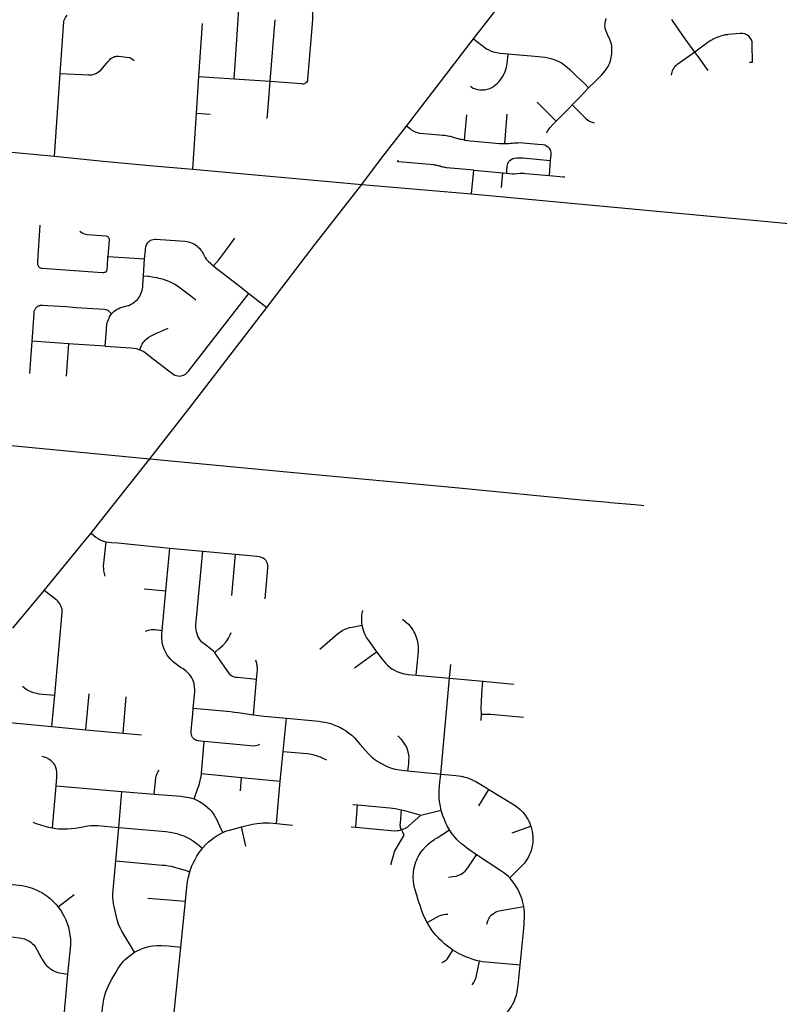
# Model space of a CAD drawing. Extents: x 1410746 to 1533160, y 578873 to 704954.
# Tile 216 of 227: x 1516121 to 1523017, y 668930 to 677868. Entities that reach past the tile are written whole.
import ezdxf

# ---------------------------------------------------------------- set-up
doc = ezdxf.new("R2010")
doc.units = 0
doc.header["$MEASUREMENT"] = 0
doc.layers.add('MC_STREETS', color=254, linetype='CONTINUOUS')

msp = doc.modelspace()

# ---------------------------------------------------------------- linework, layer by layer
at = {"layer": 'MC_STREETS'}
for p, q in [((1518393.303425, 677309.314875), (1518440.4654, 677866.18185)), ((1517747.91265, 677352.47915), (1517779.6173, 677832.406)), ((1519632.00085, 676902.257325), (1520241.611075, 677695.4407)), ((1516437.9074, 676628.2165), (1516489.5044, 677379.987625)), ((1517725.397925, 677018.06675), (1517747.91265, 677352.47915)), ((1517747.91265, 677352.47915), (1518067.67645, 677331.8578)), ((1518067.67645, 677331.8578), (1518393.303425, 677309.314875)), ((1517693.695975, 676510.251325), (1517725.397925, 677018.06675)), ((1517725.397925, 677018.06675), (1517849.9281, 677010.8776)), ((1520160.1278, 676774.190525), (1520179.10845, 677005.558375)), ((1520524.713425, 676742.927375), (1520546.902025, 677010.21145)), ((1515340.575275, 676729.781575), (1516437.9074, 676628.2165)), ((1517693.695975, 676510.251325), (1519226.174125, 676372.8046)), ((1520223.261375, 676286.29625), (1520242.501825, 676500.90605)), ((1520242.501825, 676500.90605), (1520505.6781, 676477.0773)), ((1520493.876825, 676345.2543), (1520505.6781, 676477.0773)), ((1520505.6781, 676477.0773), (1520542.000025, 676473.919625)), ((1520926.58805, 676453.115125), (1521057.21875, 676442.10275)), ((1521057.21875, 676442.10275), (1521068.616425, 676440.86195)), ((1519226.174125, 676372.8046), (1520223.261375, 676286.29625)), ((1516921.756575, 675718.700675), (1517254.531075, 675696.66685)), ((1517245.038, 675541.99885), (1517254.531075, 675696.66685)), ((1518200.99245, 675383.27935), (1518363.26115, 675253.6136)), ((1515786.336575, 674027.8467), (1517303.6878, 673882.561225)), ((1516855.40055, 673316.1316), (1517303.6878, 673882.561225)), ((1517303.6878, 673882.561225), (1518608.459825, 673758.68425)), ((1516769.6142, 673207.736975), (1516855.40055, 673316.1316)), ((1516344.321625, 672687.5541), (1516721.67475, 673149.101375)), ((1516721.67475, 673149.101375), (1516769.6142, 673207.736975)), ((1517446.37935, 672682.3977), (1517483.762725, 673071.876525)), ((1517483.762725, 673071.876525), (1517782.792175, 673043.38605)), ((1517782.792175, 673043.38605), (1518080.87425, 673016.5938)), ((1518046.170575, 672641.027275), (1518080.87425, 673016.5938)), ((1516058.45245, 672344.362525), (1516344.321625, 672687.5541)), ((1517252.0592, 672702.677525), (1517446.37935, 672682.3977)), ((1517414.492975, 672324.088425), (1517446.37935, 672682.3977)), ((1519161.3104, 671983.8813), (1519361.642025, 672130.43185)), ((1520023.6184, 671889.92085), (1520034.719925, 672014.997575)), ((1518243.684625, 671556.417575), (1518271.316125, 671878.71515)), ((1519721.48255, 671917.1), (1520023.6184, 671889.92085)), ((1519944.4742, 671020.23065), (1520023.6184, 671889.92085)), ((1520325.079075, 671862.73095), (1520606.74465, 671835.7379)), ((1516412.7375, 671452.377425), (1516439.7282, 671734.8751)), ((1516722.595925, 671422.597525), (1516751.47805, 671748.05335)), ((1517059.0564, 671389.8569), (1517088.5183, 671720.986475)), ((1518513.53575, 671225.897725), (1518542.561975, 671525.97375)), ((1520311.14145, 671504.658825), (1520313.3127, 671563.672475)), ((1515932.533725, 671496.125275), (1516412.7375, 671452.377425)), ((1516412.7375, 671452.377425), (1516722.595925, 671422.597525)), ((1516722.595925, 671422.597525), (1517059.0564, 671389.8569)), ((1517059.0564, 671389.8569), (1517226.19035, 671374.685275)), ((1517770.42455, 671024.2857), (1517796.2788, 671317.5657)), ((1518486.925275, 670954.9775), (1518513.53575, 671225.897725)), ((1517770.42455, 671024.2857), (1518133.292, 670988.072675)), ((1518124.89375, 670868.728925), (1518133.292, 670988.072675)), ((1518133.292, 670988.072675), (1518486.925275, 670954.9775)), ((1516419.059325, 670530.896675), (1516451.446075, 670914.241825)), ((1516451.446075, 670914.241825), (1517049.159725, 670861.638775)), ((1518450.889575, 670570.53045), (1518486.925275, 670954.9775)), ((1517021.333725, 670533.281175), (1517049.159725, 670861.638775)), ((1517049.159725, 670861.638775), (1517343.006625, 670836.135225)), ((1520290.393775, 670729.8323), (1520379.888025, 670879.554825)), ((1519146.22585, 670743.575475), (1519188.245875, 670739.80125)), ((1519171.10065, 670537.8908), (1519188.245875, 670739.80125)), ((1519761.20095, 670647.495175), (1519946.2442, 670691.5827)), ((1518173.917375, 670364.142075), (1518135.463375, 670539.69915)), ((1518450.889575, 670570.53045), (1518597.8382, 670555.84275)), ((1519129.951975, 670541.66285), (1519171.10065, 670537.8908)), ((1520592.759325, 670487.46105), (1520759.9624, 670547.502925)), ((1516994.3423, 670232.104275), (1517021.333725, 670533.281175)), ((1516470.886, 669814.082475), (1516614.746275, 669926.6436)), ((1517284.1009, 669893.59315), (1517625.45785, 669865.661775)), ((1517584.044875, 669448.15835), (1517625.45785, 669865.661775)), ((1517523.5148, 668856.121475), (1517584.044875, 669448.15835)), ((1516508.391475, 668641.371575), (1516559.26035, 669204.008925))]:
    msp.add_line(p, q, dxfattribs=at)
for points in [[(1520241.611075, 677695.4407), (1520586.53755, 678139.579525), (1521013.555175, 678680.740925)], [(1518067.67645, 677331.8578), (1518085.607825, 677598.2234), (1518103.6488, 677870.7806), (1518107.1137, 677923.545925), (1518108.5599, 677941.7365), (1518110.522475, 677957.367375), (1518113.00115, 677970.438875), (1518117.248525, 677988.2154), (1518122.03755, 678004.888925), (1518127.075275, 678019.736675), (1518133.24225, 678034.9289), (1518138.4893, 678045.765175), (1518142.8423, 678053.70315), (1518151.5421, 678069.214275), (1518157.03125, 678077.860575), (1518167.9702, 678092.967825), (1518173.71395, 678100.1522), (1518178.302525, 678105.535725), (1518183.73985, 678111.267975), (1518188.321875, 678116.287325), (1518202.04855, 678130.251875)], [(1518712.49765, 678095.322475), (1518729.1948, 678070.980675), (1518747.989375, 678038.222525), (1518760.4244, 678011.042125), (1518764.957525, 677997.4818), (1518771.594325, 677975.868975), (1518777.01755, 677949.1771), (1518779.86925, 677919.98065), (1518780.375475, 677901.026925), (1518778.926, 677866.8062), (1518734.546175, 677328.032025), (1518733.503525, 677316.75645), (1518731.096375, 677307.691175), (1518724.1027, 677298.095175), (1518716.9119, 677292.702075), (1518708.597525, 677288.88195)], [(1516489.5044, 677379.987625), (1516522.357025, 677852.2931), (1516524.5168, 677863.1845), (1516530.065025, 677875.108025), (1516536.76185, 677888.4689), (1516552.737225, 677910.27495)], [(1521286.062725, 677250.100425), (1521344.059325, 677306.275825), (1521401.513275, 677363.5536), (1521421.28195, 677385.79305), (1521434.47155, 677401.226425), (1521444.2668, 677415.26215), (1521453.781225, 677429.302825), (1521462.179175, 677443.72765), (1521470.577125, 677458.1525), (1521477.9357, 677477.3316), (1521483.5456, 677492.8985), (1521487.75195, 677508.490325), (1521491.703375, 677525.543775), (1521493.944525, 677541.17005), (1521495.911375, 677557.165425), (1521497.663675, 677592.83825), (1521495.4409, 677626.030775), (1521492.97405, 677645.3831), (1521479.950775, 677687.145475), (1521458.589275, 677733.79105), (1521440.55815, 677778.1922), (1521436.336375, 677793.56815), (1521434.7117, 677812.905725), (1521435.575225, 677830.013625), (1521437.27435, 677846.7426), (1521440.931825, 677863.072625), (1521445.98695, 677879.013525)], [(1522250.07975, 677573.925825), (1522226.8253, 677606.25725), (1522148.552075, 677715.688125), (1522040.848275, 677869.257975)], [(1520241.611075, 677695.4407), (1520360.0206, 677604.545575), (1520380.313875, 677592.8927), (1520401.762325, 677583.04135), (1520430.24815, 677574.158175), (1520451.780275, 677569.041375), (1520480.356325, 677565.2576), (1520519.3254, 677561.65425), (1520554.639, 677557.751375)], [(1516489.5044, 677379.987625), (1516746.762425, 677365.92925), (1516775.148175, 677367.244875), (1516797.423075, 677372.312775), (1516817.80395, 677381.422), (1516836.265525, 677393.115875), (1516856.2212, 677409.88355), (1516889.486225, 677448.63775), (1516919.611475, 677484.53335), (1516934.7883, 677501.021825), (1516949.071075, 677514.6117), (1516959.3263, 677522.8082), (1516970.94635, 677528.79475), (1516980.843325, 677532.6261), (1516991.268825, 677534.626425), (1516999.155275, 677535.94335), (1517019.37375, 677535.947275), (1517115.22625, 677525.496525), (1517119.411275, 677523.9647), (1517124.71245, 677522.0487), (1517129.99425, 677519.040175), (1517135.550675, 677515.662225), (1517161.246175, 677497.795125)], [(1520214.72825, 677263.2723), (1520223.81715, 677254.654225), (1520236.6019, 677247.14175), (1520250.267225, 677241.799575), (1520265.897775, 677236.422625), (1520281.5608, 677232.86685), (1520299.208075, 677230.368825), (1520320.5371, 677229.62735), (1520340.788025, 677231.45545), (1520365.30145, 677236.122425), (1520390.160325, 677244.426875), (1520406.8778, 677252.875025), (1520424.1888, 677263.134175), (1520442.1192, 677276.661725), (1520459.5332, 677292.7483), (1520474.120775, 677307.7919), (1520489.0535, 677326.472975), (1520504.32445, 677348.426675), (1520517.369375, 677371.512575), (1520528.51305, 677398.27565), (1520537.417575, 677425.44225), (1520546.847325, 677466.44415), (1520554.639, 677557.751375)], [(1520554.639, 677557.751375), (1520619.1218, 677551.875725), (1520764.9253, 677539.46335), (1520829.1404, 677534.321625), (1520859.133125, 677531.241575), (1520890.516275, 677527.4086), (1520917.950275, 677522.5523), (1520941.715325, 677516.6678), (1520964.887175, 677508.972275), (1520985.806425, 677500.952275), (1521010.885125, 677489.9441), (1521038.70725, 677475.244325), (1521064.79315, 677457.661025), (1521090.815075, 677436.43535), (1521114.323225, 677415.982625), (1521146.34745, 677384.814375), (1521178.9271, 677353.272125), (1521250.44665, 677284.610525), (1521286.062725, 677250.100425)], [(1522370.421475, 677406.6168), (1522273.49055, 677541.377025), (1522250.13345, 677573.851175)], [(1518366.8435, 676972.1656), (1518373.541975, 677034.6025), (1518393.303425, 677309.314875)], [(1518393.303425, 677309.314875), (1518679.06105, 677287.119375), (1518688.14865, 677286.4101), (1518698.48545, 677286.634825), (1518708.597525, 677288.88195)], [(1521137.3012, 677094.97375), (1521205.661625, 677165.5389), (1521286.062725, 677250.100425)], [(1520818.4216, 677119.16005), (1520872.5104, 677064.309125), (1520928.259625, 677009.040525), (1520956.418375, 676981.583575), (1520991.18635, 676946.723725)], [(1520991.18635, 676946.723725), (1521039.791225, 676995.777775), (1521102.70285, 677059.880975), (1521137.3012, 677094.97375)], [(1521137.3012, 677094.97375), (1521210.702975, 677021.5428), (1521264.819975, 676969.21875), (1521275.8823, 676959.551125), (1521288.354375, 676950.223075), (1521301.426875, 676943.0702), (1521317.6063, 676936.9557), (1521336.71845, 676931.89535)], [(1519226.174125, 676372.8046), (1519405.8221, 676609.847625), (1519610.909775, 676874.81505), (1519632.00085, 676902.257325)], [(1520906.131075, 676839.6383), (1520913.1747, 676854.4703), (1520922.121525, 676868.156625), (1520933.9276, 676884.7068), (1520966.87405, 676921.650275), (1520991.18635, 676946.723725)], [(1520160.1278, 676774.190525), (1520167.839225, 676772.91765), (1520190.2657, 676770.69915), (1520210.740075, 676769.2441), (1520248.853225, 676765.81025), (1520477.37635, 676745.221175), (1520496.447175, 676743.7914), (1520513.0039, 676743.13425), (1520524.713425, 676742.927375)], [(1520524.713425, 676742.927375), (1520546.70495, 676743.26745), (1520562.164575, 676744.087325), (1520578.19865, 676745.6257), (1520595.92335, 676747.4984), (1520611.11525, 676749.05155), (1520627.704125, 676750.2156), (1520644.57385, 676751.375025), (1520674.06395, 676751.582725), (1520690.9015, 676750.920975), (1520725.39325, 676748.1257), (1520824.64435, 676739.08635), (1520870.907375, 676734.990225), (1520887.12585, 676731.060775), (1520902.1373, 676722.4161), (1520915.171075, 676713.0782), (1520927.58575, 676700.471925), (1520936.063425, 676687.571025), (1520940.09425, 676677.29875), (1520942.140825, 676665.9687), (1520943.370825, 676656.110475), (1520943.3623, 676639.71615), (1520938.347325, 676588.185775)], [(1516437.9074, 676628.2165), (1516877.965275, 676583.975775), (1517335.851925, 676541.0141), (1517693.695975, 676510.251325)], [(1520542.000025, 676473.919625), (1520544.5316, 676505.0107), (1520547.93865, 676532.75385), (1520549.885525, 676549.302375), (1520553.644275, 676562.869625), (1520560.096225, 676576.311175), (1520571.35955, 676590.4797), (1520582.887175, 676600.086025), (1520598.091, 676607.316325), (1520612.987025, 676611.93385), (1520633.397475, 676614.664375), (1520654.008375, 676614.29505), (1520689.639775, 676612.6996), (1520938.347325, 676588.185775)], [(1520938.347325, 676588.185775), (1520934.4427, 676548.064425), (1520926.58805, 676453.115125)], [(1520542.000025, 676473.919625), (1520596.0664, 676469.518325), (1520614.601475, 676469.55505), (1520640.187375, 676471.288975), (1520665.2244, 676473.7611), (1520681.8008, 676474.197125), (1520698.3513, 676473.176125), (1520713.7791, 676472.1748), (1520926.58805, 676453.115125)], [(1518363.26115, 675253.6136), (1518802.732875, 675829.666125), (1519226.174125, 676372.8046)], [(1520223.261375, 676286.29625), (1522620.793425, 676063.6071), (1523167.7586, 676010.799025), (1523922.666375, 675938.79955), (1524935.184925, 675846.70965), (1526092.545575, 675744.40435), (1526821.01615, 675674.547625), (1528025.011825, 675559.505275), (1529023.5971, 675460.303125), (1530136.627925, 675344.412825)], [(1516302.6219, 676002.53665), (1516281.88245, 675674.287625), (1516281.596675, 675658.262725), (1516282.5314, 675647.680725), (1516284.921475, 675639.987175), (1516288.0733, 675632.25875), (1516292.25565, 675626.40345), (1516296.438, 675621.59375), (1516301.87505, 675617.202275), (1516308.3577, 675614.27465), (1516315.885925, 675612.392575), (1516323.8324, 675611.347), (1516869.571875, 675574.18775), (1516880.801525, 675573.987625), (1516889.236875, 675574.56605), (1516897.698475, 675576.60115), (1516904.5075, 675580.487625), (1516909.65185, 675585.496475), (1516912.57605, 675592.002025), (1516914.396925, 675599.62045), (1516915.675475, 675608.341225), (1516917.148875, 675627.9885), (1516921.756575, 675718.700675)], [(1516667.59165, 675949.0315), (1516680.036825, 675938.24445), (1516686.977425, 675933.748725), (1516694.212, 675929.97675), (1516710.3911, 675923.858975), (1516722.13025, 675920.7353), (1516733.05345, 675919.0834), (1516905.8031, 675905.44005), (1516911.236575, 675903.568175), (1516917.264625, 675899.877525), (1516923.04665, 675895.325725), (1516927.475425, 675889.297675), (1516930.058875, 675883.023575), (1516931.65815, 675875.51925), (1516932.027225, 675868.260975), (1516921.756575, 675718.700675)], [(1517254.531075, 675696.66685), (1517262.388675, 675775.220825), (1517264.345375, 675790.487525), (1517266.569775, 675805.020625), (1517271.940825, 675822.776825), (1517279.8063, 675838.667225), (1517285.5832, 675847.67245), (1517292.16355, 675854.477225), (1517300.98965, 675861.2423), (1517309.77705, 675865.822025), (1517319.9486, 675869.284275), (1517332.908225, 675871.603825), (1517347.271375, 675873.898775), (1517361.6152, 675875.10055), (1517400.331975, 675872.954225), (1517620.201625, 675855.92735), (1517654.087375, 675850.58845), (1517670.018775, 675846.29745), (1517686.19165, 675839.8165), (1517700.9416, 675832.267625), (1517715.6719, 675823.626225), (1517729.540975, 675813.907425), (1517741.979925, 675802.756525), (1517752.7476, 675792.36415), (1517763.4766, 675779.786425), (1517773.624525, 675766.126025), (1517788.8476, 675737.8026), (1517804.613, 675708.376475), (1517814.186475, 675693.99755), (1517821.60475, 675684.75775), (1517832.0916, 675674.3703), (1517880.797225, 675633.793275)], [(1517880.797225, 675633.793275), (1517927.262025, 675688.34435), (1518001.735625, 675786.116475), (1518073.127225, 675884.358725)], [(1517880.797225, 675633.793275), (1517904.85985, 675612.9636), (1517951.952275, 675576.423), (1518045.595775, 675504.4448), (1518138.129725, 675433.215275), (1518186.039075, 675395.2032), (1518200.99245, 675383.27935)], [(1516955.4815, 675198.107475), (1516965.6631, 675208.458375), (1516976.46025, 675218.324725), (1516988.188175, 675227.44645), (1517000.90145, 675236.618275), (1517015.065475, 675244.4475), (1517030.73815, 675252.032725), (1517046.917375, 675257.6603), (1517064.6897, 675262.237325), (1517092.20875, 675269.230125), (1517110.3215, 675274.580325), (1517127.548, 675281.917525), (1517143.81745, 675290.530775), (1517160.568125, 675302.43325), (1517174.891025, 675314.152), (1517188.996925, 675328.040875), (1517197.914425, 675339.40335), (1517207.6421, 675352.582275), (1517214.604575, 675364.0652), (1517221.61285, 675377.742275), (1517228.059425, 675393.14505), (1517233.1197, 675408.8692), (1517236.522975, 675424.39505), (1517238.910125, 675439.803025), (1517240.09915, 675455.883375), (1517245.038, 675541.99885)], [(1517245.038, 675541.99885), (1517285.707525, 675539.089075), (1517296.643525, 675538.16585), (1517323.53685, 675534.4083), (1517343.979725, 675531.129775), (1517365.800225, 675526.369625), (1517381.183075, 675522.817125), (1517401.31885, 675518.086825), (1517423.6623, 675511.13145), (1517448.5061, 675502.67445), (1517472.207825, 675493.144625), (1517498.67135, 675481.015375), (1517528.16505, 675465.55345), (1517543.16995, 675456.542975), (1517566.21945, 675441.92425), (1517589.5173, 675425.479725), (1517614.460825, 675406.819975), (1517651.301625, 675378.112025), (1517675.128675, 675359.836475), (1517719.72045, 675324.797175)], [(1517558.671225, 674633.66635), (1517571.2091, 674632.52655), (1517583.584125, 674633.66635), (1517596.122, 674636.597275), (1517608.497025, 674641.319325), (1517618.926175, 674646.558475), (1517628.362225, 674653.205875), (1517640.4116, 674664.4411), (1517652.29815, 674677.6303), (1518200.99245, 675383.27935)], [(1516897.9198, 674903.721425), (1516908.161125, 675055.624775), (1516909.41595, 675072.475475), (1516910.85005, 675089.6847), (1516913.322, 675104.970175), (1516916.360175, 675119.076075), (1516920.049425, 675131.011825), (1516925.63925, 675145.164825), (1516931.596275, 675158.0097), (1516936.8087, 675169.3653), (1516943.3242, 675180.7209), (1516955.4815, 675198.107475)], [(1517303.6878, 673882.561225), (1517660.437375, 674338.150025), (1518363.26115, 675253.6136)], [(1517210.368125, 674872.2633), (1517224.98915, 674904.791775), (1517232.299825, 674921.0562), (1517241.28865, 674936.926575), (1517249.337525, 674947.34845), (1517256.7929, 674955.959675), (1517267.068475, 674965.249025), (1517281.02645, 674976.2946), (1517294.697025, 674986.980925), (1517312.866275, 674997.9517), (1517331.28355, 675007.09605), (1517362.419325, 675020.75055), (1517408.825725, 675040.32695), (1517425.53895, 675048.40895), (1517468.5569, 675066.95255)], [(1516213.617725, 674654.8608), (1516225.05255, 674824.476825), (1516230.423525, 674904.0402), (1516233.4725, 674949.2066)], [(1516566.669525, 674926.22425), (1516524.340325, 674929.586075), (1516439.478775, 674935.307125), (1516354.647175, 674941.12095), (1516273.7061, 674946.521925), (1516233.4725, 674949.2066)], [(1516546.861125, 674632.39465), (1516552.57855, 674717.2023), (1516558.295725, 674802.0132), (1516564.0131, 674886.820725), (1516566.669525, 674926.22425)], [(1516897.9198, 674903.721425), (1516609.82205, 674922.8356), (1516607.66125, 674922.96865), (1516566.669525, 674926.22425)], [(1516897.9198, 674903.721425), (1517131.17405, 674888.2459), (1517156.4789, 674885.363025), (1517176.8959, 674881.81225), (1517193.7621, 674877.5513), (1517210.368125, 674872.2633)], [(1517210.368125, 674872.2633), (1517225.99485, 674865.678525), (1517240.245975, 674857.857775), (1517255.5865, 674848.691625), (1517274.089825, 674835.944875), (1517294.6491, 674820.731025), (1517513.5675, 674650.112125), (1517527.73365, 674641.807825), (1517542.551125, 674636.7601), (1517558.671225, 674633.66635)], [(1518608.459825, 673758.68425), (1520107.406425, 673619.00275), (1521218.977575, 673510.28675)], [(1521218.977575, 673510.28675), (1521465.32455, 673487.494325), (1521482.076, 673485.94445), (1521702.400775, 673465.559575), (1521766.6933, 673459.6111), (1521785.939325, 673457.956225)], [(1516769.6142, 673207.736975), (1516794.54485, 673184.166175), (1516811.522525, 673170.8748), (1516832.399875, 673157.2029), (1516852.35345, 673146.302325), (1516871.198475, 673138.1731), (1516889.3045, 673132.076175), (1516904.376925, 673129.3311)], [(1516897.624975, 672815.590575), (1516890.91585, 672839.0285), (1516885.9222, 672863.109875), (1516883.13815, 672883.749175), (1516882.92845, 672905.55795), (1516904.376925, 673129.3311)], [(1516904.376925, 673129.3311), (1516955.38045, 673122.958075), (1517011.457425, 673117.58735), (1517483.762725, 673071.876525)], [(1517891.138075, 672123.00635), (1517879.5587, 672135.234675), (1517865.1844, 672148.241525), (1517794.4972, 672200.867075), (1517775.14685, 672218.334225), (1517756.990375, 672239.7876), (1517747.7158, 672255.2541), (1517738.7542, 672272.53655), (1517731.522925, 672292.33835), (1517726.511775, 672310.643425), (1517722.0751, 672329.667025), (1517720.2562, 672353.744725), (1517720.9642, 672377.77715), (1517723.409075, 672404.69345), (1517782.792175, 673043.38605)], [(1518080.87425, 673016.5938), (1518274.891925, 672998.277525), (1518293.623, 672994.95195), (1518307.164675, 672991.566525), (1518320.445925, 672986.3582), (1518330.602175, 672981.14985), (1518342.0605, 672972.816525), (1518351.4355, 672963.70195), (1518359.508425, 672953.02485), (1518365.237575, 672941.566525), (1518368.883425, 672929.58735), (1518371.07645, 672918.3068), (1518371.65145, 672906.12025), (1518371.186575, 672887.69045), (1518346.670375, 672611.2852)], [(1516439.7282, 671734.8751), (1516507.563625, 672486.88155), (1516507.354425, 672505.765425), (1516505.590325, 672517.09085), (1516501.638225, 672531.7342), (1516498.14415, 672540.53995), (1516491.626125, 672553.0432), (1516484.821, 672565.187225), (1516479.90305, 672572.925725), (1516473.5881, 672581.053325), (1516465.58845, 672589.211125), (1516456.752825, 672597.74785), (1516449.575675, 672604.798025), (1516344.321625, 672687.5541)], [(1519232.305425, 672503.382225), (1519228.27485, 672481.814025), (1519225.344125, 672461.505875), (1519223.007975, 672435.548475), (1519222.7484, 672413.2251), (1519224.5654, 672390.3826), (1519227.7102, 672370.7063)], [(1519721.48255, 671917.1), (1519740.29515, 672132.4709), (1519741.036275, 672174.354675), (1519737.89555, 672203.19155), (1519732.534, 672233.52515), (1519721.0921, 672269.430925), (1519708.398225, 672298.0726), (1519700.5262, 672313.5135), (1519689.042625, 672331.204075), (1519676.742775, 672350.36645), (1519659.1339, 672371.080325), (1519637.012875, 672390.78075), (1519594.886975, 672421.52675)], [(1517262.993825, 672317.2822), (1517290.701875, 672326.287325), (1517312.86835, 672330.7899), (1517332.61035, 672332.52165), (1517351.3511, 672331.16045), (1517414.492975, 672324.088425)], [(1517696.786775, 671618.2334), (1517709.51115, 671765.19275), (1517710.161075, 671785.9473), (1517708.936025, 671811.836025), (1517704.080375, 671838.882225), (1517698.285125, 671860.479975), (1517693.18965, 671874.050475), (1517684.247425, 671892.425775), (1517673.836675, 671907.1836), (1517662.596225, 671922.6849), (1517646.895775, 671940.087075), (1517632.79575, 671952.72485), (1517603.956575, 671973.639525), (1517581.740075, 671987.878975), (1517529.057775, 672026.341175), (1517511.895075, 672040.490425), (1517491.775175, 672059.68495), (1517474.7329, 672079.4181), (1517460.381525, 672099.151225), (1517446.9271, 672122.472225), (1517434.967625, 672147.886125), (1517423.886075, 672177.21915), (1517416.6935, 672199.20665), (1517413.289775, 672221.024575), (1517411.34765, 672250.1397), (1517412.100525, 672279.297675), (1517414.492975, 672324.088425)], [(1518846.141425, 672153.7307), (1519006.70675, 672291.292525), (1519028.1903, 672308.479375), (1519051.8222, 672323.947525), (1519072.446425, 672333.829975), (1519093.500325, 672341.993725), (1519115.843225, 672348.868475), (1519137.75645, 672354.4542), (1519227.7102, 672370.7063)], [(1519227.7102, 672370.7063), (1519235.83355, 672337.773625), (1519244.870275, 672308.832075), (1519257.2961, 672280.92335), (1519270.35415, 672257.011325), (1519288.4276, 672230.824375), (1519361.642025, 672130.43185)], [(1517891.138075, 672123.00635), (1517927.412625, 672156.97215), (1517964.197, 672188.014425), (1517992.499425, 672215.9284), (1518001.13655, 672227.7978), (1518007.7822, 672238.24495), (1518015.62865, 672253.0425), (1518021.451475, 672264.5976), (1518030.4987, 672283.74585), (1518040.88745, 672305.83865)], [(1518271.316125, 671878.71515), (1518098.61365, 671895.9818), (1518082.0154, 671897.45445), (1518068.176125, 671899.8269), (1518054.73225, 671904.9672), (1518044.056225, 671910.1075), (1518033.775625, 671918.608775), (1518024.48355, 671929.8779), (1517908.502025, 672098.6139), (1517891.138075, 672123.00635)], [(1519361.642025, 672130.43185), (1519411.29645, 672063.61045), (1519440.995875, 672027.74505), (1519458.924325, 672009.211625), (1519484.38915, 671987.994475), (1519499.906525, 671976.061425), (1519523.53475, 671962.16315), (1519544.968425, 671951.2183), (1519570.907675, 671940.922375), (1519598.850875, 671932.776725), (1519648.903875, 671923.79415), (1519721.48255, 671917.1)], [(1518271.316125, 671878.71515), (1518279.65895, 671968.918725), (1518279.1337, 671986.779575), (1518278.19145, 671996.9974), (1518275.935875, 672012.3389), (1518271.498875, 672031.3625), (1518264.803675, 672052.628525)], [(1520023.6184, 671889.92085), (1520224.69215, 671872.15645), (1520325.079075, 671862.73095)], [(1516145.22575, 671817.831125), (1516163.866175, 671801.829), (1516188.832975, 671784.7064), (1516219.0226, 671769.611575), (1516245.438525, 671760.386975), (1516273.112325, 671752.839575), (1516295.75455, 671748.646575), (1516439.7282, 671734.8751)], [(1520313.3127, 671563.672475), (1520311.013475, 671622.870525), (1520312.190975, 671673.87665), (1520315.99075, 671748.764475), (1520325.079075, 671862.73095)], [(1517689.52595, 671352.04365), (1517683.5299, 671362.351375), (1517679.322225, 671378.456325), (1517677.60275, 671392.330975), (1517677.65195, 671410.91065), (1517680.461675, 671442.556575), (1517691.942625, 671566.95005), (1517696.786775, 671618.2334)], [(1517696.786775, 671618.2334), (1518034.071525, 671586.41565), (1518070.46475, 671583.03025), (1518103.754675, 671578.51635), (1518243.684625, 671556.417575)], [(1518243.684625, 671556.417575), (1518266.376825, 671553.1), (1518286.829225, 671550.186625), (1518339.25955, 671544.8838), (1518542.561975, 671525.97375)], [(1518542.561975, 671525.97375), (1518805.32785, 671502.36715), (1518836.731325, 671499.259875), (1518866.7116, 671495.085025), (1518890.520925, 671491.383925), (1518920.723625, 671483.92625), (1518945.604475, 671477.29175), (1518972.673325, 671467.339675), (1519003.079425, 671455.506375), (1519027.59545, 671444.142225), (1519057.349975, 671427.220325), (1519078.75775, 671414.81845), (1519105.939775, 671395.391975), (1519135.009925, 671371.560325), (1519160.149, 671347.79825), (1519213.30965, 671288.564775), (1519257.89485, 671236.769925), (1519289.031275, 671202.700775), (1519315.535825, 671176.7287), (1519345.167975, 671152.887225), (1519371.240425, 671134.209425), (1519393.47825, 671121.06445), (1519431.586125, 671099.9874), (1519461.68645, 671086.7033), (1519497.415375, 671074.0478), (1519530.96255, 671065.0744), (1519568.74135, 671057.119025), (1519614.10885, 671050.774), (1519646.099475, 671047.73455)], [(1520313.3127, 671563.672475), (1520360.001325, 671563.662175), (1520397.35895, 671562.25245), (1520694.72355, 671536.003675)], [(1517689.52595, 671352.04365), (1517698.897975, 671342.040375), (1517704.44915, 671338.2986), (1517719.290825, 671330.7157), (1517738.5877, 671325.0282), (1517766.2127, 671320.9657), (1517796.2788, 671317.5657)], [(1519646.099475, 671047.73455), (1519652.307775, 671112.838075), (1519654.85995, 671145.94595), (1519655.572875, 671170.3429), (1519653.752, 671194.420275), (1519648.3196, 671220.747325), (1519642.2481, 671242.71415), (1519635.001725, 671261.786925), (1519623.843925, 671282.022125), (1519612.07295, 671299.3538), (1519597.80035, 671318.18675), (1519582.6534, 671335.213625), (1519554.369, 671366.821175)], [(1517796.2788, 671317.5657), (1518217.6837, 671278.538225), (1518242.942175, 671277.36105), (1518262.081575, 671279.57135), (1518277.5835, 671282.57495), (1518288.86695, 671285.289175), (1518301.899725, 671291.615625)], [(1516451.446075, 670914.241825), (1516457.86745, 670991.575075), (1516459.346725, 671013.630575), (1516459.018575, 671039.140725), (1516456.0061, 671059.232225), (1516449.6436, 671080.476275), (1516438.533375, 671103.262325), (1516426.751575, 671119.866625), (1516406.904175, 671140.986975), (1516385.2556, 671155.58145), (1516365.4334, 671166.187025), (1516345.899025, 671172.757675), (1516321.312325, 671178.0046)], [(1518513.53575, 671225.897725), (1518729.570775, 671206.061), (1518755.346, 671202.324775), (1518778.01295, 671197.551175), (1518813.23795, 671188.182425), (1518836.4085, 671180.12075), (1518850.076775, 671174.777925), (1518879.334275, 671161.507925), (1518906.355875, 671148.423975)], [(1517343.006625, 670836.135225), (1517357.11175, 670982.638025), (1517360.9816, 671001.01985), (1517369.688775, 671023.755225), (1517379.253275, 671042.06035), (1517387.321825, 671055.3441)], [(1517706.2416, 670794.1263), (1517736.5416, 670884.148575), (1517746.0452, 670913.125225), (1517752.33685, 670935.237075), (1517759.280725, 670962.4378), (1517762.60915, 670975.858375), (1517767.037225, 670998.28315), (1517770.42455, 671024.2857)], [(1519646.099475, 671047.73455), (1519825.283825, 671030.71915), (1519896.81615, 671025.445875), (1519944.4742, 671020.23065)], [(1519946.2442, 670691.5827), (1519937.001525, 670739.64265), (1519931.9097, 670773.58815), (1519929.7881, 670802.44185), (1519928.939475, 670834.265775), (1519929.7881, 670869.059925), (1519932.38105, 670908.234175), (1519935.865625, 670946.426025), (1519944.4742, 671020.23065)], [(1519944.4742, 671020.23065), (1520018.2211, 671013.09715), (1520081.297425, 671006.152275), (1520128.929875, 670999.481025), (1520161.379925, 670991.984975), (1520187.0846, 670984.244175), (1520211.640325, 670975.066375), (1520239.5074, 670962.550975), (1520262.058875, 670951.222925), (1520323.20375, 670914.43855), (1520361.548175, 670890.808675), (1520379.888025, 670879.554825)], [(1517343.006625, 670836.135225), (1517582.719475, 670818.0927), (1517599.22075, 670816.8426), (1517617.222175, 670814.3424), (1517638.72385, 670810.5921), (1517659.5082, 670806.51345), (1517682.030325, 670801.16445), (1517706.2416, 670794.1263)], [(1520379.888025, 670879.554825), (1520594.974525, 670748.24235), (1520618.8659, 670733.247625), (1520645.7625, 670713.46355), (1520664.580375, 670697.46555), (1520688.3113, 670673.36555), (1520710.86735, 670646.371825), (1520726.4677, 670623.144175), (1520737.920775, 670603.633075), (1520743.87975, 670591.140975), (1520747.3758, 670582.335525), (1520751.139575, 670572.79685), (1520755.962725, 670559.596075), (1520759.9624, 670547.502925)], [(1517706.2416, 670794.1263), (1517735.52035, 670781.176075), (1517752.411925, 670772.167225), (1517769.303525, 670761.75075), (1517786.476625, 670750.4897), (1517802.80515, 670737.821), (1517819.624125, 670722.734875), (1517843.378325, 670700.08925), (1517857.995425, 670684.8921), (1517873.3576, 670664.217275), (1517885.39565, 670646.151675), (1517910.4786, 670603.44475), (1517923.746275, 670575.5206), (1517935.9162, 670549.073125), (1517951.365325, 670517.467225), (1517963.783925, 670489.193675)], [(1519188.245875, 670739.80125), (1519480.646425, 670713.53785), (1519529.69155, 670707.461475), (1519587.292975, 670695.97325)], [(1519586.122325, 670515.7385), (1519579.25265, 670530.903575), (1519576.90535, 670543.189875), (1519576.40655, 670559.060775), (1519577.566825, 670574.467875), (1519587.292975, 670695.97325)], [(1519586.122325, 670515.7385), (1519616.19325, 670526.367025), (1519626.005675, 670531.48425), (1519643.8455, 670542.03575), (1519657.514375, 670553.5176), (1519761.20095, 670647.495175)], [(1519587.292975, 670695.97325), (1519614.4509, 670687.981975), (1519761.20095, 670647.495175)], [(1520022.04425, 670514.639475), (1520003.013125, 670550.31525), (1519990.2405, 670574.5862), (1519977.028925, 670605.78725), (1519962.745475, 670639.9217), (1519955.80555, 670660.446275), (1519951.02175, 670675.8324), (1519946.2442, 670691.5827)], [(1516238.509625, 670584.060825), (1516271.042225, 670571.2399), (1516348.5375, 670545.634175), (1516383.494775, 670536.995725), (1516419.059325, 670530.896675)], [(1516419.059325, 670530.896675), (1516449.863075, 670525.61125), (1516473.13075, 670523.010525), (1516493.903675, 670522.27595), (1516526.7576, 670521.690325), (1516553.459975, 670522.671625), (1516588.6059, 670524.5955), (1516624.6265, 670528.325475), (1516661.25405, 670534.594825), (1516708.884875, 670543.58265), (1516740.71945, 670548.8448), (1516767.173125, 670551.6522), (1516802.586775, 670552.842825), (1516831.49545, 670551.801525), (1517021.333725, 670533.281175)], [(1517963.783925, 670489.193675), (1517983.86985, 670497.216275), (1518001.670675, 670503.093575), (1518026.236225, 670510.3078), (1518083.256125, 670526.0535), (1518135.463375, 670539.69915)], [(1518135.463375, 670539.69915), (1518235.818525, 670563.854), (1518273.08745, 670570.50915), (1518305.69775, 670574.50225), (1518327.669025, 670575.632475), (1518347.91275, 670576.730225), (1518368.985875, 670577.0849), (1518390.033075, 670575.982525), (1518450.889575, 670570.53045)], [(1519171.10065, 670537.8908), (1519522.91725, 670505.640275), (1519551.4014, 670506.600125), (1519563.578, 670508.286125), (1519574.7161, 670511.33155), (1519586.122325, 670515.7385)], [(1520759.9624, 670547.502925), (1520763.420075, 670536.51215), (1520770.047675, 670514.171625), (1520774.2255, 670496.24615), (1520775.74945, 670487.111325), (1520777.005675, 670478.70975), (1520779.369825, 670453.530025), (1520780.09425, 670430.92935), (1520778.904625, 670411.27715), (1520778.405275, 670398.8989), (1520776.085725, 670378.902225), (1520771.430225, 670353.8465), (1520764.2019, 670326.28585), (1520758.258, 670307.8105), (1520747.718, 670283.587125), (1520736.655025, 670261.55895), (1520719.879475, 670234.16695), (1520703.103975, 670210.097325), (1520683.9854, 670188.814375), (1520570.501225, 670076.517625)], [(1517021.333725, 670533.281175), (1517449.00385, 670497.035475), (1517487.986975, 670491.094575), (1517516.832075, 670486.20975), (1517548.439625, 670478.7255), (1517581.967775, 670468.65695), (1517610.42835, 670457.94995), (1517642.4683, 670443.17145), (1517671.13195, 670428.089125), (1517697.51675, 670411.22565), (1517734.9399, 670383.2362), (1517780.08285, 670347.09455)], [(1517780.08285, 670347.09455), (1517810.92525, 670379.385625), (1517835.8451, 670403.1553), (1517859.2314, 670422.7078), (1517886.834925, 670443.793825), (1517913.85785, 670461.663875), (1517963.783925, 670489.193675)], [(1519492.514925, 670197.01405), (1519493.893025, 670208.038775), (1519519.158, 670303.127), (1519525.129725, 670318.286), (1519532.020175, 670331.60755), (1519612.0616, 670466.10655), (1519598.838775, 670490.8701), (1519586.122325, 670515.7385)], [(1519820.071875, 669672.626075), (1519798.58375, 669712.353025), (1519784.542425, 669744.297175), (1519771.37545, 669778.047775), (1519755.38435, 669826.7852), (1519739.948025, 669875.148625), (1519725.302725, 669920.583575), (1519707.800775, 669979.184525), (1519698.904475, 670016.138175), (1519694.972075, 670047.903525), (1519693.076725, 670083.640675), (1519695.522275, 670126.5871), (1519700.2693, 670156.741575), (1519708.463525, 670191.20705), (1519718.271575, 670221.636125), (1519726.20135, 670241.169225), (1519730.319775, 670251.66165), (1519744.862725, 670279.82105), (1519760.7518, 670304.67795), (1519777.176625, 670328.068), (1519801.84785, 670357.141425), (1519826.148, 670381.12105), (1519850.6709, 670401.817525), (1519872.295525, 670417.465125), (1519887.6331, 670427.0304), (1519897.296475, 670433.4172), (1519909.80005, 670441.575325), (1520022.04425, 670514.639475)], [(1520268.7878, 670287.882225), (1520197.24345, 670335.714725), (1520176.447825, 670350.879625), (1520154.834675, 670367.656175), (1520130.7527, 670387.755225), (1520102.006025, 670414.1305), (1520093.462425, 670423.389325), (1520074.17965, 670444.861075), (1520045.5944, 670480.341325), (1520022.04425, 670514.639475)], [(1517664.744175, 670132.01), (1517671.310425, 670153.7524), (1517676.049275, 670167.51255), (1517684.27465, 670187.768075), (1517698.264775, 670216.300825), (1517713.097425, 670244.8185), (1517729.347075, 670274.039575), (1517751.584225, 670308.254725), (1517763.975925, 670325.885925), (1517780.08285, 670347.09455)], [(1520014.976275, 670083.99435), (1520053.4705, 670088.746725), (1520082.9352, 670093.4991), (1520107.6996, 670100.71445), (1520129.24055, 670111.6275), (1520150.28415, 670126.192425), (1520164.12865, 670137.84355), (1520175.57575, 670150.517125), (1520188.48285, 670167.395775), (1520268.7878, 670287.882225)], [(1520570.501225, 670076.517625), (1520557.636325, 670088.705425), (1520539.429775, 670105.137575), (1520516.944425, 670122.717025), (1520489.553175, 670141.9318), (1520268.7878, 670287.882225)], [(1517162.424975, 669401.7398), (1517046.958625, 669593.3217), (1517031.524325, 669622.6626), (1517016.9702, 669657.167775), (1517004.300675, 669695.354925), (1516977.133675, 669817.813775), (1516972.588125, 669842.243325), (1516968.86565, 669874.066275), (1516967.621875, 669898.8625), (1516967.4073, 669928.244325), (1516969.71315, 669966.2906), (1516994.3423, 670232.104275)], [(1516994.3423, 670232.104275), (1517417.8091, 670193.3343), (1517442.276825, 670191.376875), (1517468.701975, 670187.9514), (1517496.105825, 670182.5685), (1517526.189325, 670175.27795), (1517568.684, 670163.956775), (1517622.301025, 670146.24455), (1517664.744175, 670132.01)], [(1517625.45785, 669865.661775), (1517633.388925, 669932.555675), (1517639.21175, 669991.4719), (1517645.46665, 670043.09415), (1517652.98305, 670086.67905), (1517664.744175, 670132.01)], [(1515759.804775, 670047.870325), (1516085.133175, 670014.4164), (1516116.531725, 670010.941675), (1516141.752475, 670007.577175), (1516168.8935, 670001.628025), (1516195.74055, 669994.9558), (1516223.952775, 669986.073275), (1516249.35035, 669976.87645), (1516275.2837, 669966.213075), (1516295.05235, 669956.387975), (1516320.37875, 669943.18525), (1516340.39545, 669931.53435), (1516367.596825, 669913.19745), (1516397.221125, 669888.9885), (1516422.38545, 669866.680475), (1516448.033025, 669839.9922), (1516470.886, 669814.082475)], [(1520697.932325, 669818.501425), (1520689.302425, 669854.7215), (1520681.915625, 669881.811675), (1520673.3543, 669906.007825), (1520664.460625, 669927.2955), (1520651.209325, 669956.310875), (1520637.07025, 669982.79145), (1520622.300975, 670006.646875), (1520608.95405, 670027.569075), (1520588.9522, 670053.834775), (1520570.501225, 670076.517625)], [(1516559.26035, 669204.008925), (1516580.21565, 669410.094825), (1516582.487625, 669437.03395), (1516585.08415, 669470.789), (1516585.7333, 669495.780725), (1516584.221075, 669522.06305), (1516580.13545, 669560.753925), (1516573.444525, 669595.119), (1516565.5912, 669627.3194), (1516555.759525, 669658.826225), (1516541.78055, 669694.05025), (1516530.147025, 669719.03115), (1516513.02075, 669751.0324), (1516493.366925, 669783.0786), (1516470.886, 669814.082475)], [(1519820.071875, 669672.626075), (1519930.21325, 669732.211975), (1519955.86295, 669742.723375), (1519985.7192, 669747.29555), (1520008.752275, 669747.25255)], [(1520362.23025, 669657.9381), (1520372.03765, 669688.3675), (1520381.74235, 669712.969825), (1520388.9815, 669725.22865), (1520401.88175, 669739.93795), (1520420.954775, 669754.864175), (1520440.0959, 669765.072775), (1520463.065225, 669774.0053), (1520488.586725, 669780.811025), (1520697.932325, 669818.501425)], [(1520664.857, 669286.398175), (1520697.222375, 669619.231175), (1520700.04125, 669651.605775), (1520702.253525, 669681.441025), (1520704.407725, 669707.998375), (1520705.355225, 669729.840525), (1520704.30075, 669765.562575), (1520701.158375, 669794.39945), (1520697.932325, 669818.501425)], [(1520052.274225, 669422.454525), (1520037.995575, 669431.841325), (1520017.53585, 669447.05495), (1519993.94425, 669465.895525), (1519977.61455, 669479.664175), (1519955.765175, 669498.995175), (1519936.43025, 669517.553225), (1519919.8778, 669534.6047), (1519900.0458, 669556.814625), (1519879.148875, 669582.32245), (1519856.37595, 669612.9638), (1519835.346475, 669646.853475), (1519820.071875, 669672.626075)], [(1516049.0176, 669541.361075), (1516136.54565, 669529.661675), (1516149.053275, 669527.279275), (1516163.726175, 669523.002675), (1516175.161525, 669518.4269), (1516189.379025, 669512.34425), (1516201.34355, 669505.937425), (1516208.85405, 669501.796025), (1516224.391425, 669490.953525), (1516238.2175, 669478.6842), (1516248.70665, 669468.2961), (1516260.24765, 669453.88175), (1516280.743675, 669421.820475), (1516304.6629, 669376.946875), (1516329.143825, 669332.0631), (1516349.6533, 669300.73015), (1516358.43805, 669289.2794), (1516367.2553, 669279.649825), (1516384.6611, 669263.309625), (1516394.0725, 669255.491075), (1516405.181725, 669248.370675), (1516419.6348, 669239.7339), (1516437.4448, 669230.308375), (1516449.15475, 669225.363175), (1516467.8591, 669218.8363), (1516483.2262, 669214.190625), (1516499.74225, 669210.98165), (1516521.5844, 669207.84465), (1516559.26035, 669204.008925)], [(1517162.424975, 669401.7398), (1517188.746475, 669415.938125), (1517221.2259, 669431.590875), (1517251.74875, 669442.547775), (1517281.48895, 669451.5481), (1517304.96805, 669456.63525), (1517330.3308, 669460.6862), (1517364.387175, 669464.452275), (1517408.213525, 669464.7656), (1517473.010625, 669459.6055), (1517584.044875, 669448.15835)], [(1516845.67035, 668603.324725), (1516873.2871, 668896.627125), (1516877.64835, 668935.79045), (1516883.464575, 668974.622875), (1516892.51845, 669012.880175), (1516902.3014, 669041.83775), (1516911.885725, 669065.1261), (1516923.4507, 669090.49305), (1516937.423125, 669117.932625), (1516958.61665, 669156.537525), (1516994.847225, 669219.284125), (1517012.541425, 669250.664975), (1517034.18605, 669283.06845), (1517048.263175, 669302.4558), (1517062.350625, 669320.45645), (1517079.177325, 669337.67445), (1517095.221375, 669352.54455), (1517114.004675, 669367.805975), (1517134.5615, 669382.92685), (1517162.424975, 669401.7398)], [(1519953.8062, 669308.854825), (1519967.484525, 669315.54095), (1519980.8133, 669323.247475), (1519991.83005, 669331.6412), (1520000.326275, 669340.622075), (1520012.899875, 669356.686875), (1520052.274225, 669422.454525)], [(1520293.8618, 669320.711375), (1520265.41555, 669328.214225), (1520228.345525, 669339.889825), (1520197.697075, 669350.68975), (1520171.026575, 669361.1185), (1520148.72215, 669370.6211), (1520130.6044, 669378.591875), (1520115.8436, 669385.775275), (1520095.17785, 669396.9549), (1520052.274225, 669422.454525)], [(1520227.266275, 669106.8001), (1520243.1939, 669128.903175), (1520256.757, 669151.820175), (1520265.5057, 669175.831125), (1520293.8618, 669320.711375)], [(1520664.857, 669286.398175), (1520357.813275, 669312.641225), (1520323.146625, 669316.5554), (1520293.8618, 669320.711375)], [(1520459.396075, 668766.188575), (1520484.54595, 668790.517925), (1520511.11905, 668815.91485), (1520531.169225, 668837.784225), (1520549.221025, 668857.8672), (1520564.745925, 668877.994775), (1520584.38205, 668908.25095), (1520599.17335, 668934.5849), (1520609.6625, 668955.894575), (1520619.9479, 668981.57955), (1520630.03615, 669012.004025), (1520636.683775, 669038.482), (1520641.685075, 669067.17485), (1520646.795625, 669102.0593), (1520664.857, 669286.398175)]]:
    msp.add_lwpolyline(points, dxfattribs=at)
for points in [[(1522748.075625, 677483.0993), (1522773.075375, 677483.209525), (1522772.364075, 677644.5201, 0.4425591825), (1522662.3572, 677743.57845), (1522550.528175, 677732.312375, 0.0071446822), (1522540.390325, 677731.14215, 0.0103607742), (1522526.265025, 677729.008175, 0.030844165), (1522484.560925, 677719.17455, 0.0515291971), (1522417.9682, 677691.34815, 0.0190952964), (1522394.9109, 677677.60785, 0.0117373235), (1522381.27085, 677668.288975), (1522286.612825, 677600.20335), (1522250.07975, 677573.925825)], [(1522250.13345, 677573.851175), (1522087.741025, 677457.109175, 0.2236081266), (1522036.045775, 677364.02)], [(1520160.1278, 676774.190525), (1520133.577475, 676779.4264), (1520122.73905, 676781.376075, -0.0345045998), (1520089.607875, 676789.858425), (1520060.056125, 676798.54425, 0.0201081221), (1520021.063, 676808.320725, 0.0290191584), (1519963.7026, 676816.8389), (1519757.4397, 676835.328725, -0.0086291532), (1519752.29215, 676835.879875, -0.1336609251), (1519679.4076, 676865.811575), (1519669.894025, 676873.1255), (1519632.00085, 676902.257325)], [(1520242.501825, 676500.90605), (1520142.451775, 676510.5058), (1519996.924125, 676523.551025, -0.0210092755), (1519976.10535, 676526.3028, -0.0407564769), (1519936.7311, 676536.562025, 0.0175690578), (1519919.957925, 676541.77305, 0.0442044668), (1519876.534875, 676549.57385), (1519634.505275, 676571.269875), (1519554.824875, 676578.412575), (1519556.164125, 676593.352675)]]:
    msp.add_lwpolyline(points, format="xyb", dxfattribs=at)
for points in [[(1516236.0192, 674986.932275, 0), (1516236.104825, 674989.115225, 0), (1516244.55865, 675115.83675, 0), (1516250.682975, 675207.633525, 0), (1516251.402938, 675214.136752, 0), (1516252.68696, 675220.552483, 0), (1516254.525268, 675226.831889, 0), (1516256.903871, 675232.927179, 0), (1516259.804666, 675238.791964, 0), (1516263.205576, 675244.381608, 0), (1516267.080718, 675249.653571, 0), (1516271.400599, 675254.567728, 0), (1516276.132342, 675259.08668, 0), (1516281.239934, 675263.176034, 0), (1516286.684504, 675266.804666, 0), (1516292.424614, 675269.944962, 0), (1516298.416577, 675272.57302, 0), (1516304.614791, 675274.668839, 0), (1516310.972083, 675276.216468, 0), (1516317.440068, 675277.20413, 0), (1516323.969522, 675277.624306, 0), (1516330.51075, 675277.4738, 0), (1516376.9069, 675274.37835, 0), (1516546.5304, 675263.0598, 0), (1516632.260675, 675256.12815, 0), (1516889.814725, 675239.13625, 0), (1516902.476725, 675237.72935, 0), (1516911.863575, 675234.89275, 0), (1516920.79915, 675229.494175, 0), (1516930.479325, 675221.4894, 0), (1516955.4815, 675198.107475, 0)], [(1516233.4725, 674949.2066, 0), (1516236.0192, 674986.932275, 0)], [(1516236.022675, 674985.74695, 0), (1516236.020028, 674985.916268, 0), (1516236.018098, 674986.085596, 0), (1516236.016884, 674986.254931, 0), (1516236.016388, 674986.424269, 0), (1516236.016608, 674986.593608, 0), (1516236.017546, 674986.762944, 0), (1516236.0192, 674986.932275, 0)]]:
    msp.add_polyline3d(points, dxfattribs=at)

doc.saveas('drawing.dxf')
